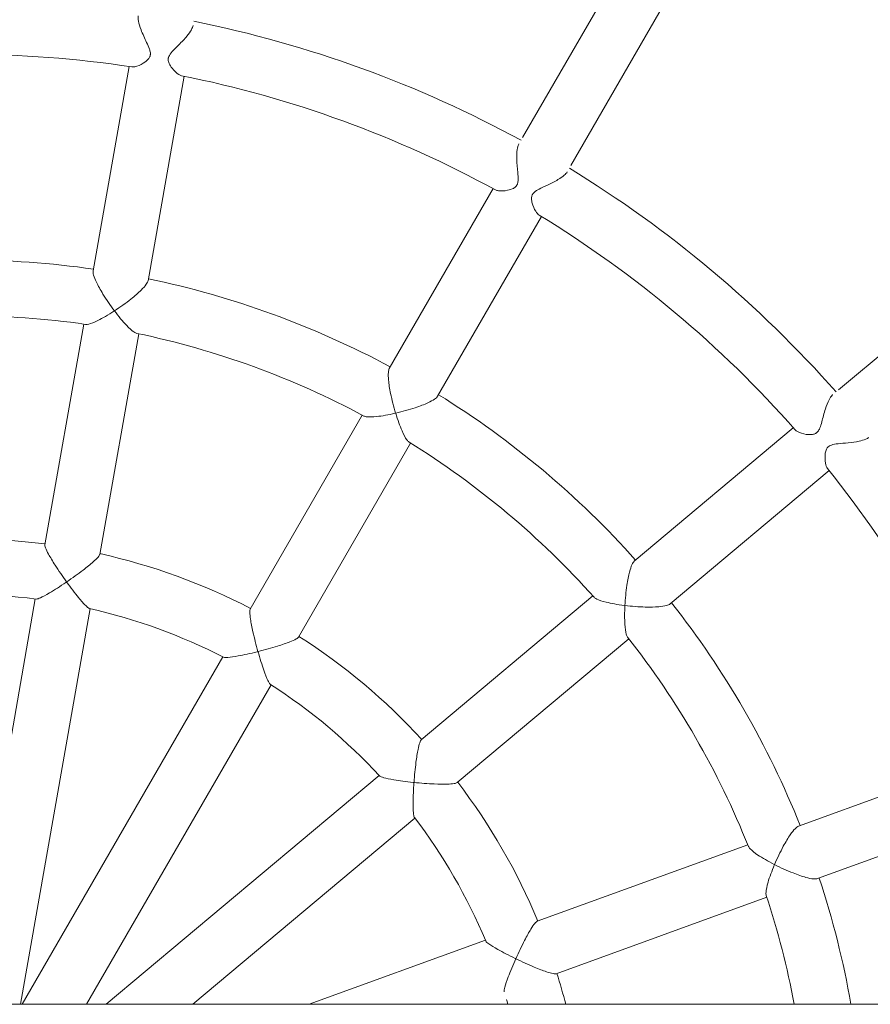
# Model space of a CAD drawing. Header units: metres. Extents: x 5515420 to 5516573, y 5683131 to 5683463.
# Tile 75 of 94: x 5516296.449 to 5516296.693, y 5683347.297 to 5683347.579. Entities that reach past the tile are written whole.
import ezdxf

# ---------------------------------------------------------------- set-up
doc = ezdxf.new("R2010")
doc.units = ezdxf.units.M
doc.layers.get('0').update_dxf_attribs({"linetype": 'CONTINUOUS', "lineweight": 18, "true_color": 0x000000})
doc.layers.add('A-Plac-Zabaw', color=81, linetype='CONTINUOUS')
doc.layers.get('0').off()

# ---------------------------------------------------------------- blocks, each defined once
blk = doc.blocks.new('Bocianie gniazdo-Junior')
at = {"lineweight": 0}
for p, q in [((-4.683558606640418, 150.0256920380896), (-4.683558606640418, -149.9743079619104)), ((-27.07712863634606, 30.76607522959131), (-22.30932331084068, 25.08402610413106)), ((-8.288456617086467, 24.4816485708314), (-10.3253899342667, 30.07807686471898)), ((-11.8288981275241, 29.53084463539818), (-9.79196481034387, 23.9344163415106)), ((-16.16741812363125, 20.25354665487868), (-19.99560053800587, 24.81579680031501)), ((-21.22127164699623, 23.78733662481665), (-17.39308923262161, 19.2250864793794)), ((-5.561337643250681, 16.98895077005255), (-7.759168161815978, 23.02744049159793)), ((-9.262676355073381, 22.48020826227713), (-7.064845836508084, 16.44171854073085)), ((-28.74874834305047, 17.40981818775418), (-35.17239508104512, 21.11851236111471)), ((-35.97239508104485, 19.73287171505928), (-29.54874834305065, 16.02417754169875)), ((-11.04211097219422, 14.14544344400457), (-15.17268121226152, 19.06806536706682)), ((-16.39835232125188, 18.03960519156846), (-12.26778208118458, 13.11698326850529)), ((-22.12512408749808, 13.58566694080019), (-27.28282030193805, 16.5634642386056)), ((-28.08282030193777, 15.17782359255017), (-22.92512408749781, 12.20002629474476)), ((-6.524278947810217, 14.95652322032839), (-4.683558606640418, 9.899185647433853)), ((-15.21981644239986, 9.59888571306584), (-20.78491867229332, 12.81189898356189)), ((-4.683558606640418, 6.567615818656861), (-10.02617753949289, 12.93470112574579)), ((-11.25184864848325, 11.90624095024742), (-4.683558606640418, 4.078457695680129)), ((-21.5849186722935, 11.42625833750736), (-16.01981644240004, 8.213245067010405)), ((-4.683558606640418, 3.515774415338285), (-13.85105303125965, 8.808629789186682)), ((-14.65105303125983, 7.422989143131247), (-4.683558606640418, 1.668253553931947)), ((-25.44298724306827, 5.282254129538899), (-31.30810297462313, 6.316432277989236)), ((-17.590561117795, 3.897659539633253), (-23.9189618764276, 5.013527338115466)), ((-31.58594005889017, 4.740739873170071), (-25.72082432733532, 3.706561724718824)), ((-24.19679896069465, 3.437834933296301), (-17.86839820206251, 2.321967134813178)), ((-4.683558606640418, 1.621806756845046), (-16.03406079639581, 3.62320653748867)), ((-16.31189788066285, 2.047514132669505), (-4.845574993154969, 0.0256920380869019))]:
    blk.add_line(p, q, dxfattribs=at)
for centre, radius, start, end in [((-0.2385586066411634, 0.02569203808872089), 31.69999999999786, 111.3096996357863, 128.690300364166), ((-0.2385586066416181, 0.02569203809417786), 25.79999999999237, 99.92080639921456, 108.2231018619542), ((-0.2385586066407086, 0.0256920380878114), 33.29999999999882, 131.3766076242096, 148.6233923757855), ((-0.2385586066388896, 0.02569203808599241), 31.70000000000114, 131.3096996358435, 148.6903003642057), ((-0.2385586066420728, 0.02569203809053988), 25.79999999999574, 111.7768981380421, 128.2231018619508), ((-0.2385586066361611, 0.02569203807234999), 24.20000000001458, 100.5840483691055, 108.2307133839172), ((-0.2385586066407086, 0.02569203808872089), 24.19999999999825, 111.7692866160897, 128.2307133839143), ((-0.2385586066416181, 0.02569203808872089), 25.7999999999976, 131.7768981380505, 148.223101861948), ((-0.2385586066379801, 0.02569203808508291), 24.20000000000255, 131.7692866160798, 148.2307133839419), ((-0.2385586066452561, 0.02569203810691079), 17.79999999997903, 104.4608906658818, 107.4240410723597), ((-0.2385586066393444, 0.02569203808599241), 17.80000000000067, 112.575958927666, 127.4240410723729), ((-0.2385586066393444, 0.0256920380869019), 33.30000000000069, 151.3766076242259, 168.6233923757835), ((-0.2385586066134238, 0.02569203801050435), 16.20000000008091, 105.9252314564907, 107.2431886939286), ((-0.2385586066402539, 0.0256920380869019), 31.69999999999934, 151.3096996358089, 168.6903003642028), ((-0.2385586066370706, 0.02569203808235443), 16.20000000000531, 112.7568113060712, 127.2431886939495), ((-0.2385586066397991, 0.0256920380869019), 17.8000000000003, 132.5759589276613, 147.4240410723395), ((-0.2385586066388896, 0.0256920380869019), 25.80000000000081, 151.7768981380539, 168.2231018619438), ((-0.2385586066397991, 0.0256920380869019), 16.2000000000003, 132.7568113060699, 147.2431886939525), ((-0.2385586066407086, 0.0256920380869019), 24.19999999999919, 151.7692866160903, 168.230713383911), ((-0.2385586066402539, 0.0256920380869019), 17.7999999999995, 152.5759589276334, 167.4240410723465), ((-0.2385586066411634, 0.0256920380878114), 16.19999999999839, 152.7568113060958, 167.2431886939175), ((-0.2385586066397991, 0.0256920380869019), 31.7000000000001, 171.3096996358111, 188.6903003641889), ((-0.2385586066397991, 0.0256920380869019), 25.80000000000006, 171.7768981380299, 188.2231018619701), ((-0.2385586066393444, 0.0256920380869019), 24.20000000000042, 171.7692866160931, 188.2307133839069), ((-0.2385586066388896, 0.0256920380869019), 17.80000000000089, 172.5759589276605, 187.4240410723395), ((-0.2385586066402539, 0.0256920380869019), 16.19999999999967, 172.7568113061, 187.2431886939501)]:
    blk.add_arc(centre, radius, start, end, dxfattribs=at)
for points, knots in [([(-20.94671203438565, 25.94928734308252), (-20.92807802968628, 25.92708480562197), (-20.91099337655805, 25.89796161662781), (-20.8717611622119, 25.80918790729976), (-20.85263250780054, 25.74366839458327), (-20.81659394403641, 25.57623798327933), (-20.80276834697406, 25.47048057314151), (-20.78139004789, 25.25770276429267), (-20.77441620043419, 25.15716912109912), (-20.75708470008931, 25.00272996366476), (-20.74713213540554, 24.93693354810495), (-20.72130971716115, 24.8620873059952), (-20.71265273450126, 24.84251541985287), (-20.69833709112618, 24.81863882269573), (-20.69452091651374, 24.81286191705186), (-20.68789033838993, 24.80375015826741), (-20.68520625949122, 24.80028778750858), (-20.67980009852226, 24.79372987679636), (-20.67709020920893, 24.79063474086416), (-20.67048285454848, 24.78351235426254), (-20.66653663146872, 24.77959499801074), (-20.65260228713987, 24.76679725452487), (-20.64213234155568, 24.75893465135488), (-20.61480189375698, 24.74166289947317), (-20.59744737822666, 24.7335277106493), (-20.54249526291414, 24.71296251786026), (-20.50053687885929, 24.70481737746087), (-20.37912342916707, 24.69208006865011), (-20.28913429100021, 24.69584297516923), (-20.14272001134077, 24.72258595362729), (-20.08712738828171, 24.74260025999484), (-20.05456233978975, 24.76869096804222)], [5.66426104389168, 5.66426104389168, 5.66426104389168, 5.66426104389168, 5.747976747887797, 5.747976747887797, 5.876082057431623, 5.876082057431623, 6.04624684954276, 6.04624684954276, 6.216433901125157, 6.216433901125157, 6.353124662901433, 6.353124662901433, 6.405766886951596, 6.405766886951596, 6.423630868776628, 6.423630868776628, 6.435271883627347, 6.435271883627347, 6.44650080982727, 6.44650080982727, 6.462115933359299, 6.462115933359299, 6.500315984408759, 6.500315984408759, 6.557898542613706, 6.557898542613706, 6.681680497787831, 6.681680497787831, 6.912870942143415, 6.912870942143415, 7.116758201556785, 7.116758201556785, 7.116758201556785, 7.116758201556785]), ([(-21.16464284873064, 23.83722282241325), (-21.14580796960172, 23.8537496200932), (-21.12790641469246, 23.87872109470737), (-21.07550674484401, 23.97707288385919), (-21.047892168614, 24.0697248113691), (-21.02495068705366, 24.22176598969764), (-21.02223888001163, 24.2844407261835), (-21.03663443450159, 24.37529575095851), (-21.04691767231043, 24.40310458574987), (-21.06279107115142, 24.43198895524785), (-21.06688674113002, 24.43856484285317), (-21.07398487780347, 24.44865492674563), (-21.07672734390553, 24.45229155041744), (-21.08188425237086, 24.45869013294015), (-21.08425229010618, 24.46147547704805), (-21.09001415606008, 24.46791744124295), (-21.09346202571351, 24.4715126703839), (-21.10403177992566, 24.48184101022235), (-21.11147009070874, 24.48823077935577), (-21.14099823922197, 24.51092452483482), (-21.17148190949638, 24.52908948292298), (-21.26896817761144, 24.56890266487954), (-21.32934579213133, 24.58686856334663), (-21.50625383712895, 24.63581548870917), (-21.6370334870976, 24.66834155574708), (-21.85909750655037, 24.73988324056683), (-21.94847163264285, 24.77415304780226), (-22.08053663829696, 24.84227448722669), (-22.12731080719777, 24.87388984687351), (-22.16398331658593, 24.91122469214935), (-22.16836196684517, 24.91603454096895), (-22.1723831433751, 24.92082716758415)], [1.342123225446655, 1.342123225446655, 1.342123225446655, 1.342123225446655, 1.491391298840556, 1.491391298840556, 1.819224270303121, 1.819224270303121, 2.04833457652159, 2.04833457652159, 2.205167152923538, 2.205167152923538, 2.253567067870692, 2.253567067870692, 2.282100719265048, 2.282100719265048, 2.305173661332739, 2.305173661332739, 2.336844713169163, 2.336844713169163, 2.399282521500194, 2.399282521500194, 2.572780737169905, 2.572780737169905, 2.765300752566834, 2.765300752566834, 3.098607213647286, 3.098607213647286, 3.353816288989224, 3.353816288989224, 3.556951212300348, 3.556951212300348, 3.587098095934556, 3.587098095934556, 3.587098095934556, 3.587098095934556]), ([(-8.288456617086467, 24.4816485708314), (-8.288444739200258, 24.4816159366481), (-8.288432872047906, 24.4815832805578), (-8.278762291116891, 24.45492985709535), (-8.276668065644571, 24.41506288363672), (-8.287310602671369, 24.30295390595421), (-8.303041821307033, 24.22816494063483), (-8.354949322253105, 24.0391272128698), (-8.397609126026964, 23.91445193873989), (-8.519146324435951, 23.60653398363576), (-8.601941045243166, 23.42401857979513), (-8.69057987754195, 23.24983715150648), (-8.6908353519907, 23.24933529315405), (-8.69109085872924, 23.24883353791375)], [1.53011214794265, 1.53011214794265, 1.53011214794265, 1.53011214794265, 1.530405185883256, 1.530405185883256, 1.76912557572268, 1.76912557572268, 2.058988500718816, 2.058988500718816, 2.443551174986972, 2.443551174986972, 2.936521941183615, 2.936521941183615, 2.937946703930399, 2.937946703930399, 2.937946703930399, 2.937946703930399]), ([(-8.69109085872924, 23.24883353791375), (-8.69160911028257, 23.24905366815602), (-8.692127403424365, 23.24927389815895), (-8.871990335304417, 23.32572866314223), (-9.052733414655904, 23.41232415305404), (-9.343762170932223, 23.57008039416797), (-9.456581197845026, 23.63816600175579), (-9.61785575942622, 23.74961180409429), (-9.677979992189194, 23.79679164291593), (-9.758194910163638, 23.87583121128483), (-9.782216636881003, 23.90771722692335), (-9.791941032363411, 23.93435106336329), (-9.791952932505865, 23.93438370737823), (-9.79196481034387, 23.9344163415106)], [-0.00174603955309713, -0.00174603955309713, -0.00174603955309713, -0.00174603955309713, 0, 0, 0.6041331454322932, 0.6041331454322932, 1.075412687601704, 1.075412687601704, 1.430638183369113, 1.430638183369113, 1.723188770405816, 1.723188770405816, 1.723547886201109, 1.723547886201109, 1.723547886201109, 1.723547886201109]), ([(-9.213614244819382, 22.49986335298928), (-9.191943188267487, 22.50850893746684), (-9.166897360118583, 22.52707885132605), (-9.09008100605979, 22.60062649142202), (-9.03066543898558, 22.67582774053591), (-8.880586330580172, 22.89936903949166), (-8.78841799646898, 23.05886980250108), (-8.69623510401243, 23.23874984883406), (-8.694045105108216, 23.24303544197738), (-8.691601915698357, 23.24783010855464), (-8.691346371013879, 23.24833177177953), (-8.69109085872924, 23.24883353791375)], [1.845608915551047, 1.845608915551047, 1.845608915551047, 1.845608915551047, 2.056248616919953, 2.056248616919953, 2.443778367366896, 2.443778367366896, 2.94586092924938, 2.94586092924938, 2.958092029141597, 2.958092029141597, 2.959520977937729, 2.959520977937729, 2.959520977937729, 2.959520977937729]), ([(-8.69109085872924, 23.24883353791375), (-8.690572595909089, 23.24861340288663), (-8.690054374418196, 23.24839336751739), (-8.506787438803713, 23.17060778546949), (-8.332151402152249, 23.10662526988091), (-8.070027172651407, 23.02989585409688), (-7.974470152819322, 23.00966930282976), (-7.864991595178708, 23.00164915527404), (-7.832371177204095, 23.00338069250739), (-7.809385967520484, 23.01096064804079)], [-0.001746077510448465, -0.001746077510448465, -0.001746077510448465, -0.001746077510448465, 0, 0, 0.61579691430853, 0.61579691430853, 1.092527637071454, 1.092527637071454, 1.358655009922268, 1.358655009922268, 1.358655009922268, 1.358655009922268]), ([(-16.16741812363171, 20.25354665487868), (-16.16741217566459, 20.25353956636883), (-16.1674062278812, 20.25353247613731), (-16.14921686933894, 20.23184338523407), (-16.13360962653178, 20.19512713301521), (-16.10525503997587, 20.08619520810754), (-16.0944511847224, 20.01055917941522), (-16.0785548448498, 19.81516389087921), (-16.07599379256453, 19.6833731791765), (-16.0848835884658, 19.35237694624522), (-16.10026178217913, 19.15252223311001), (-16.12398505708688, 18.9584965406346), (-16.1240539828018, 18.95793344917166), (-16.12412297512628, 18.9573704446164)], [1.530100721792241, 1.530100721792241, 1.530100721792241, 1.530100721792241, 1.530178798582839, 1.530178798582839, 1.768880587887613, 1.768880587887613, 2.058735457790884, 2.058735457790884, 2.443431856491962, 2.443431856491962, 2.936429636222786, 2.936429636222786, 2.937864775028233, 2.937864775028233, 2.937864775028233, 2.937864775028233]), ([(-16.12412297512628, 18.9573704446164), (-16.12468940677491, 18.95740026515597), (-16.12525591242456, 18.95743016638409), (-16.3204534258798, 18.96775950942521), (-16.51994229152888, 18.98731935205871), (-16.84745364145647, 19.0360415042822), (-16.9767974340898, 19.06144886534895), (-17.16646385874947, 19.11103373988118), (-17.23907473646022, 19.13480751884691), (-17.34142801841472, 19.18164716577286), (-17.37487629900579, 19.20339300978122), (-17.39307733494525, 19.22507230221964), (-17.39308328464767, 19.22507939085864), (-17.39308923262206, 19.2250864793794)], [-0.001758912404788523, -0.001758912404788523, -0.001758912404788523, -0.001758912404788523, 0, 0, 0.6042202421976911, 0.6042202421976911, 1.075705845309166, 1.075705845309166, 1.430953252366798, 1.430953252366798, 1.72350721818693, 1.72350721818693, 1.723602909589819, 1.723602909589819, 1.723602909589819, 1.723602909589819]), ([(-16.35897145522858, 18.07485516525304), (-16.34158544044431, 18.09037242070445), (-16.32442168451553, 18.11634460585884), (-16.27739509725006, 18.21166427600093), (-16.24726623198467, 18.30267892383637), (-16.18267355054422, 18.5641305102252), (-16.15061183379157, 18.74555359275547), (-16.12550867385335, 18.94613133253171), (-16.12491701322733, 18.95090337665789), (-16.12426102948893, 18.95624449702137), (-16.12419196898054, 18.95680742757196), (-16.12412297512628, 18.9573704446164)], [1.845600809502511, 1.845600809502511, 1.845600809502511, 1.845600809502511, 2.055988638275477, 2.055988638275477, 2.443684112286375, 2.443684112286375, 2.945775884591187, 2.945775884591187, 2.957995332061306, 2.957995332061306, 2.959434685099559, 2.959434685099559, 2.959434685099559, 2.959434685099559]), ([(-16.12412297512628, 18.9573704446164), (-16.12355653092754, 18.95734062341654), (-16.12299016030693, 18.95731088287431), (-15.92414937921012, 18.94689657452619), (-15.73814705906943, 18.94650302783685), (-15.46552554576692, 18.96406167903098), (-15.36878292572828, 18.97774926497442), (-15.26323023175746, 19.00766598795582), (-15.23321792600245, 19.02043752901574), (-15.21423407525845, 19.03540387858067)], [-0.001758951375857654, -0.001758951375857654, -0.001758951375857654, -0.001758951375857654, 0, 0, 0.6158534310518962, 0.6158534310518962, 1.092831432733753, 1.092831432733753, 1.358670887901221, 1.358670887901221, 1.358670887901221, 1.358670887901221]), ([(-28.56424935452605, 17.30329764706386), (-28.53224688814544, 17.28482292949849), (-28.49887290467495, 17.2549953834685), (-28.42258809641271, 17.16710622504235), (-28.38081689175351, 17.10571691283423), (-28.28596409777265, 16.94516616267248), (-28.23450170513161, 16.84060499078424), (-28.14375446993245, 16.64723191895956), (-28.10633577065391, 16.56419901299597), (-28.04441576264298, 16.44715428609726), (-28.01252343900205, 16.39175791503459), (-27.96277562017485, 16.34126020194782), (-27.95312702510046, 16.3326845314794), (-27.9389072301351, 16.32195115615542), (-27.93478740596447, 16.3190482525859), (-27.92749315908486, 16.31426836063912), (-27.9243552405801, 16.31232475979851), (-27.91769777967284, 16.30843328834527), (-27.91417878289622, 16.30650963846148), (-27.90563950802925, 16.3021514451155), (-27.90060292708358, 16.29983382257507), (-27.88263678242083, 16.29240320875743), (-27.86955093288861, 16.2884979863), (-27.83609415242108, 16.28150829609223), (-27.81563075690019, 16.27997708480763), (-27.754189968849, 16.280485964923), (-27.71005155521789, 16.2881438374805), (-27.58701944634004, 16.32098004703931), (-27.50162266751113, 16.35759243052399), (-27.38153832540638, 16.43214588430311), (-27.34193704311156, 16.46640989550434), (-27.32211512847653, 16.49903311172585)], [5.67352176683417, 5.67352176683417, 5.67352176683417, 5.67352176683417, 5.838036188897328, 5.838036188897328, 6.042373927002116, 6.042373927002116, 6.31866801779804, 6.31866801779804, 6.553042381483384, 6.553042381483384, 6.719785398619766, 6.719785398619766, 6.757848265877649, 6.757848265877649, 6.773083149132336, 6.773083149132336, 6.784428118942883, 6.784428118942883, 6.796951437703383, 6.796951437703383, 6.814578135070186, 6.814578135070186, 6.859244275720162, 6.859244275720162, 6.927563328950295, 6.927563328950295, 7.069291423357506, 7.069291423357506, 7.327830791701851, 7.327830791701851, 7.525952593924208, 7.525952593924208, 7.525952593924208, 7.525952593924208]), ([(-5.561337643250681, 16.98895077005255), (-5.561326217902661, 16.98891937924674), (-5.561314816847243, 16.98888793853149), (-5.555111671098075, 16.97171788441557), (-5.556396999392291, 16.94063901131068), (-5.574079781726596, 16.84617207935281), (-5.593151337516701, 16.77953311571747), (-5.651370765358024, 16.60618076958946), (-5.696599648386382, 16.4885550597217), (-5.821319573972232, 16.19041888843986), (-5.903793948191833, 16.0087380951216), (-5.990064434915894, 15.83019039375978), (-5.990310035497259, 15.82968218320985), (-5.990555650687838, 15.82917403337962)], [1.527157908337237, 1.527157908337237, 1.527157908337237, 1.527157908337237, 1.527599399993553, 1.527599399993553, 1.767879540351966, 1.767879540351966, 2.058474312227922, 2.058474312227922, 2.441315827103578, 2.441315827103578, 2.931430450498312, 2.931430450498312, 2.932829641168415, 2.932829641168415, 2.932829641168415, 2.932829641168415]), ([(-5.990555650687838, 15.82917403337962), (-5.991070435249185, 15.82940542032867), (-5.991585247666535, 15.82963686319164), (-6.172440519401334, 15.91095873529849), (-6.352401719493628, 15.99712079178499), (-6.639580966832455, 16.14533792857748), (-6.749836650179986, 16.20637188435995), (-6.905864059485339, 16.30174475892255), (-6.963308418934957, 16.34053420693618), (-7.037576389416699, 16.40153380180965), (-7.058538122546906, 16.42451540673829), (-7.064822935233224, 16.44165573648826), (-7.064834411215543, 16.44168714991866), (-7.064845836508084, 16.44171854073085)], [-0.001715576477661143, -0.001715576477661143, -0.001715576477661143, -0.001715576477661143, 0, 0, 0.6009396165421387, 0.6009396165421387, 1.070349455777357, 1.070349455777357, 1.426653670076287, 1.426653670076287, 1.721266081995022, 1.721266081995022, 1.721807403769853, 1.721807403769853, 1.721807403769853, 1.721807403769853]), ([(-28.04666872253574, 15.24406947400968), (-28.03466266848, 15.26597874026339), (-28.02635231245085, 15.29552650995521), (-28.01079083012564, 15.40566109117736), (-28.01639657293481, 15.5021471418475), (-28.04677908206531, 15.65243705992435), (-28.06536282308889, 15.71172789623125), (-28.10996013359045, 15.79299001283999), (-28.12954430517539, 15.81612800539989), (-28.1545823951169, 15.8379549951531), (-28.16053172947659, 15.84261321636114), (-28.17043110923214, 15.84951911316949), (-28.17417399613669, 15.85195537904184), (-28.1813579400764, 15.85631140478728), (-28.18477003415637, 15.85825229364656), (-28.19258280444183, 15.86241881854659), (-28.19700737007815, 15.86458862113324), (-28.21060074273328, 15.87071653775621), (-28.21998247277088, 15.87423414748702), (-28.25740375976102, 15.88592448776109), (-28.29466407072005, 15.89267560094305), (-28.40738193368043, 15.89564339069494), (-28.47434123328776, 15.89108999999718), (-28.66664793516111, 15.87512649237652), (-28.80336319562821, 15.86117405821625), (-29.03379727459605, 15.8549903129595), (-29.12533573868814, 15.85781918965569), (-29.26606992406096, 15.87856829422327), (-29.31815292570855, 15.89308381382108), (-29.3592673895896, 15.91484289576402), (-29.36179334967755, 15.91623898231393), (-29.36424935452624, 15.91765700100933)], [1.290583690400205, 1.290583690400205, 1.290583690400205, 1.290583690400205, 1.428590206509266, 1.428590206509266, 1.729026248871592, 1.729026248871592, 1.934815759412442, 1.934815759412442, 2.079606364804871, 2.079606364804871, 2.122144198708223, 2.122144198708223, 2.147104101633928, 2.147104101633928, 2.168978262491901, 2.168978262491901, 2.196348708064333, 2.196348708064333, 2.251507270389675, 2.251507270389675, 2.409917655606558, 2.409917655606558, 2.579943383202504, 2.579943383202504, 2.864027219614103, 2.864027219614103, 3.070149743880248, 3.070149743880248, 3.235067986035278, 3.235067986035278, 3.246182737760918, 3.246182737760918, 3.246182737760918, 3.246182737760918]), ([(-6.505052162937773, 14.96460292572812), (-6.502610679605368, 14.96562716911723), (-6.50003192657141, 14.96698463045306), (-6.47622168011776, 14.98177952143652), (-6.447962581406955, 15.01409902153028), (-6.371725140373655, 15.11968224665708), (-6.317723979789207, 15.20717033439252), (-6.177987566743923, 15.45483877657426), (-6.089803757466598, 15.62487427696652), (-5.998137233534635, 15.81351157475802), (-5.994713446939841, 15.82057483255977), (-5.991046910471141, 15.8281577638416), (-5.990801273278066, 15.82866586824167), (-5.990555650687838, 15.82917403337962)], [1.73409541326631, 1.73409541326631, 1.73409541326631, 1.73409541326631, 1.770519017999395, 1.770519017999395, 2.053874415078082, 2.053874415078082, 2.440581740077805, 2.440581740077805, 2.94331942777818, 2.94331942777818, 2.96283916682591, 2.96283916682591, 2.964240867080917, 2.964240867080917, 2.964240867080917, 2.964240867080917]), ([(-5.990555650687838, 15.82917403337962), (-5.990040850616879, 15.82894263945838), (-5.989526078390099, 15.82871130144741), (-5.803325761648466, 15.74504880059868), (-5.624166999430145, 15.67008855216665), (-5.352422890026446, 15.56725847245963), (-5.252062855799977, 15.53361572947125), (-5.121779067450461, 15.49986446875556), (-5.077715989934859, 15.49251787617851), (-5.047515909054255, 15.4958849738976), (-5.043855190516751, 15.4966047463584), (-5.04069286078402, 15.49758612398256)], [-0.001715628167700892, -0.001715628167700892, -0.001715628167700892, -0.001715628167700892, 0, 0, 0.6188851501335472, 0.6188851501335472, 1.097421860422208, 1.097421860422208, 1.446588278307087, 1.446588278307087, 1.502139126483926, 1.502139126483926, 1.502139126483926, 1.502139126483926]), ([(-11.04211097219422, 14.14544344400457), (-11.03042801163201, 14.13152023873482), (-11.0209999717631, 14.10194842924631), (-11.00528604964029, 14.00727121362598), (-11.00040331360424, 13.93818476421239), (-10.99579416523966, 13.75538501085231), (-10.99805812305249, 13.62929954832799), (-11.01328741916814, 13.30631718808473), (-11.02865265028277, 13.10731615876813), (-11.0486611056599, 12.90995019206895), (-11.04871901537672, 12.90937936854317), (-11.04877696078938, 12.90880859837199)], [1.527132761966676, 1.527132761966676, 1.527132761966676, 1.527132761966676, 1.767327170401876, 1.767327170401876, 2.057903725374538, 2.057903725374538, 2.441034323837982, 2.441034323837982, 2.931224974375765, 2.931224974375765, 2.932646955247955, 2.932646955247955, 2.932646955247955, 2.932646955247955]), ([(-22.12512408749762, 13.58566694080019), (-22.12511768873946, 13.58566324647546), (-22.12511128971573, 13.58565955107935), (-22.10060297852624, 13.57150264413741), (-22.07337974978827, 13.54234082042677), (-22.00947883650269, 13.44968028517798), (-21.97345758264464, 13.38230256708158), (-21.89168938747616, 13.20412809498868), (-21.84420615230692, 13.08115843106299), (-21.73935016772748, 12.76707774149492), (-21.68544592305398, 12.5740140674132), (-21.64137726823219, 12.38357348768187), (-21.64124937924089, 12.38302048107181), (-21.64112158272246, 12.38246753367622)], [1.530099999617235, 1.530099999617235, 1.530099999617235, 1.530099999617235, 1.530162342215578, 1.530162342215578, 1.768862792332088, 1.768862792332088, 2.058717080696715, 2.058717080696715, 2.443423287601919, 2.443423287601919, 2.936423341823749, 2.936423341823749, 2.937859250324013, 2.937859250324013, 2.937859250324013, 2.937859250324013]), ([(-11.04877696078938, 12.90880859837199), (-11.04934912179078, 12.9088506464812), (-11.04992132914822, 12.90889273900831), (-11.24776329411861, 12.92346049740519), (-11.44640919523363, 12.94288486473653), (-11.76712926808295, 12.98397223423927), (-11.89169234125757, 13.00363718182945), (-12.07091458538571, 13.03991915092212), (-12.13810357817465, 13.05672444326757), (-12.22861374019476, 13.0886401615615), (-12.25609912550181, 13.10306005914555), (-12.26778208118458, 13.11698326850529)], [-0.001743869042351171, -0.001743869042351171, -0.001743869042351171, -0.001743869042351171, 0, 0, 0.6011531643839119, 0.6011531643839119, 1.071011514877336, 1.071011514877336, 1.42736473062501, 1.42736473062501, 1.721930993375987, 1.721930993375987, 1.721930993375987, 1.721930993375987]), ([(-21.64112158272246, 12.38246753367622), (-21.6405788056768, 12.38263333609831), (-21.64003612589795, 12.38279918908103), (-21.44962331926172, 12.44102103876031), (-21.27470277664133, 12.50426822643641), (-21.02452381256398, 12.61401213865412), (-20.93829511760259, 12.65996376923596), (-20.84934496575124, 12.72417641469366), (-20.82551378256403, 12.74644047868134), (-20.8127947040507, 12.76699530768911)], [-0.001759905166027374, -0.001759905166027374, -0.001759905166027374, -0.001759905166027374, 0, 0, 0.6158580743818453, 0.6158580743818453, 1.09285493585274, 1.09285493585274, 1.358673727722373, 1.358673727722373, 1.358673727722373, 1.358673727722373]), ([(-11.23654480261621, 11.92040933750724), (-11.2346313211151, 11.92217868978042), (-11.23270324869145, 11.92429694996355), (-11.21542275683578, 11.94620798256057), (-11.19992207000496, 11.98617145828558), (-11.1643687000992, 12.11140655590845), (-11.14352064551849, 12.2121693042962), (-11.09688664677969, 12.49285449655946), (-11.07216993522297, 12.68283756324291), (-11.050545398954, 12.89148841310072), (-11.04974481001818, 12.8992874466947), (-11.04889289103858, 12.90766707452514), (-11.0488349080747, 12.90823780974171), (-11.04877696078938, 12.90880859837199)], [1.73407544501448, 1.73407544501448, 1.73407544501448, 1.73407544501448, 1.769926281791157, 1.769926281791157, 2.053269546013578, 2.053269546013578, 2.44037201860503, 2.44037201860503, 2.943120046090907, 2.943120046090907, 2.962612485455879, 2.962612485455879, 2.964036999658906, 2.964036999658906, 2.964036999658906, 2.964036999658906]), ([(-11.04877696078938, 12.90880859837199), (-11.04820478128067, 12.90876654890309), (-11.0476326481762, 12.90872454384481), (-10.84400253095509, 12.89378895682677), (-10.64997994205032, 12.88462524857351), (-10.35929259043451, 12.88094182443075), (-10.25338869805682, 12.88366455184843), (-10.1194642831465, 12.89654316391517), (-10.07561659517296, 12.9047227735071), (-10.0485363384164, 12.91820721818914), (-10.04539041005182, 12.9201119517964), (-10.04278816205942, 12.92209009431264)], [-0.001743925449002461, -0.001743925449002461, -0.001743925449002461, -0.001743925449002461, 0, 0, 0.6189950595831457, 0.6189950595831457, 1.098127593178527, 1.098127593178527, 1.447360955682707, 1.447360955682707, 1.502210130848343, 1.502210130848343, 1.502210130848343, 1.502210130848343]), ([(-21.64112158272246, 12.38246753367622), (-21.64166434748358, 12.38230173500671), (-21.64220720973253, 12.38213598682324), (-21.82916792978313, 12.32508026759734), (-22.02331809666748, 12.27523087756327), (-22.34774793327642, 12.20899848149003), (-22.47798440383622, 12.18863533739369), (-22.67317212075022, 12.17036143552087), (-22.74953356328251, 12.16786789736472), (-22.86173039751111, 12.17687744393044), (-22.90059689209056, 12.18587253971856), (-22.92511128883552, 12.20001890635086), (-22.92511768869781, 12.20002260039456), (-22.92512408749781, 12.20002629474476)], [-0.001759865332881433, -0.001759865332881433, -0.001759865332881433, -0.001759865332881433, 0, 0, 0.6042263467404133, 0.6042263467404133, 1.075726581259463, 1.075726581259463, 1.430975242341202, 1.430975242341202, 1.723529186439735, 1.723529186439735, 1.72360559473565, 1.72360559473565, 1.72360559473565, 1.72360559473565]), ([(-21.55996896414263, 11.47285152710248), (-21.54893965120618, 11.49337751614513), (-21.54169430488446, 11.52365020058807), (-21.53010354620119, 11.62930087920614), (-21.53292004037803, 11.72513364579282), (-21.56164463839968, 11.99291449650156), (-21.59356698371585, 12.17436352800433), (-21.63857964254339, 12.37143198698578), (-21.63965572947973, 12.37611830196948), (-21.64086607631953, 12.38136167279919), (-21.64099378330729, 12.38191457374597), (-21.64112158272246, 12.38246753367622)], [1.845599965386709, 1.845599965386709, 1.845599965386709, 1.845599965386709, 2.055969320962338, 2.055969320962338, 2.443676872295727, 2.443676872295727, 2.945769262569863, 2.945769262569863, 2.957987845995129, 2.957987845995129, 2.959427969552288, 2.959427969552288, 2.959427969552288, 2.959427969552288]), ([(-15.21981644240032, 9.59888571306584), (-15.20407595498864, 9.58979794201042), (-15.18510223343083, 9.565233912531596), (-15.13795431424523, 9.481640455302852), (-15.1097370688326, 9.418390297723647), (-15.04288473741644, 9.248191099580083), (-15.00188847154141, 9.128935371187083), (-14.90573292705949, 8.820222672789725), (-14.85210920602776, 8.627967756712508), (-14.80340796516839, 8.435661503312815), (-14.80326715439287, 8.435105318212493), (-14.80312639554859, 8.434549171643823)], [1.52713316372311, 1.52713316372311, 1.52713316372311, 1.52713316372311, 1.767328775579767, 1.767328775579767, 2.057905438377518, 2.057905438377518, 2.441035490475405, 2.441035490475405, 2.931226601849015, 2.931226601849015, 2.932648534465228, 2.932648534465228, 2.932648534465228, 2.932648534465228]), ([(-14.80312639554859, 8.434549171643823), (-14.80257436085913, 8.434705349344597), (-14.80202238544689, 8.434861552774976), (-14.60556433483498, 8.49047230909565), (-14.42010867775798, 8.548220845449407), (-14.14569255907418, 8.64418031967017), (-14.04710685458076, 8.682960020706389), (-13.92566369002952, 8.740866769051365), (-13.88725777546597, 8.763549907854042), (-13.86642231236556, 8.785483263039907), (-13.86411748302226, 8.788349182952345), (-13.86234868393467, 8.791098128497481)], [-0.001743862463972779, -0.001743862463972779, -0.001743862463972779, -0.001743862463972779, 0, 0, 0.6189953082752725, 0.6189953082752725, 1.098127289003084, 1.098127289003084, 1.44736105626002, 1.44736105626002, 1.502211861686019, 1.502211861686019, 1.502211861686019, 1.502211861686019]), ([(-14.80312639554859, 8.434549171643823), (-14.80367841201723, 8.434392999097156), (-14.80423048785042, 8.43423685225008), (-14.99512320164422, 8.380260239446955), (-15.18843270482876, 8.330572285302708), (-15.50386352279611, 8.25948907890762), (-15.62764014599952, 8.235365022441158), (-15.80846314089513, 8.208161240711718), (-15.87734800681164, 8.200973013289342), (-15.97331602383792, 8.200007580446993), (-16.00407595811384, 8.20415729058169), (-16.01981644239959, 8.213245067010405)], [-0.001743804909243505, -0.001743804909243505, -0.001743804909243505, -0.001743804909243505, 0, 0, 0.6011520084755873, 0.6011520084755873, 1.071008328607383, 1.071008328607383, 1.427360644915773, 1.427360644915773, 1.721927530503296, 1.721927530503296, 1.721927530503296, 1.721927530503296]), ([(-14.64151799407, 7.441537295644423), (-14.64032502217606, 7.443854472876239), (-14.63923768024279, 7.446504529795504), (-14.63049337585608, 7.473004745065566), (-14.62959586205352, 7.515859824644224), (-14.63901964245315, 7.645702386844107), (-14.65389176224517, 7.747518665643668), (-14.70607007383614, 8.027225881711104), (-14.74782198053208, 8.214205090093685), (-14.79886433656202, 8.417668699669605), (-14.80077946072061, 8.425271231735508), (-14.80284492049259, 8.433436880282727), (-14.80298563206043, 8.433993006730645), (-14.80312639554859, 8.434549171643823)], [1.734075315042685, 1.734075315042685, 1.734075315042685, 1.734075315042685, 1.769927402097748, 1.769927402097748, 2.053270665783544, 2.053270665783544, 2.440372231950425, 2.440372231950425, 2.943120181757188, 2.943120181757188, 2.962612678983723, 2.962612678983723, 2.964037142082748, 2.964037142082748, 2.964037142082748, 2.964037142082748]), ([(-32.76529032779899, 6.573373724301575), (-32.72805856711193, 6.566810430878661), (-32.68548980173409, 6.549588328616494), (-32.58225088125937, 6.491642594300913), (-32.52165161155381, 6.447661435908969), (-32.376723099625, 6.327896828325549), (-32.2920718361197, 6.246385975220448), (-32.13875762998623, 6.093621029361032), (-32.07402544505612, 6.027246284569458), (-31.96305617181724, 5.928599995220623), (-31.91610669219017, 5.894065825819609), (-31.86032326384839, 5.870935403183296), (-31.85102988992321, 5.867680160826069), (-31.83658476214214, 5.863617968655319), (-31.8315103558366, 5.86238072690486), (-31.82255541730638, 5.860531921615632), (-31.81868560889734, 5.859844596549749), (-31.80978624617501, 5.858515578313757), (-31.80477598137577, 5.857954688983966), (-31.79068433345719, 5.856883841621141), (-31.7817015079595, 5.856803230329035), (-31.74567147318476, 5.858656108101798), (-31.71136752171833, 5.865597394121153), (-31.62392026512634, 5.905175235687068), (-31.57813596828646, 5.935442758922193), (-31.46203758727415, 6.028510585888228), (-31.39526332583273, 6.100368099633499), (-31.33903357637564, 6.193218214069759), (-31.32758685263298, 6.219430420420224), (-31.32299128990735, 6.242447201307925)], [6.663259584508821, 6.663259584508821, 6.663259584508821, 6.663259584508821, 6.885020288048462, 6.885020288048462, 7.156537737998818, 7.156537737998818, 7.525456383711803, 7.525456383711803, 7.843899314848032, 7.843899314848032, 8.131274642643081, 8.131274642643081, 8.188518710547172, 8.188518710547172, 8.21965764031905, 8.21965764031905, 8.243552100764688, 8.243552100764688, 8.274818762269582, 8.274818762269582, 8.331974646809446, 8.331974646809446, 8.506697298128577, 8.506697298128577, 8.693518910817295, 8.693518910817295, 9.01041670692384, 9.01041670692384, 9.147517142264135, 9.147517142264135, 9.147517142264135, 9.147517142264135]), ([(-31.57462611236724, 4.815355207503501), (-31.57083865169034, 4.84003402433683), (-31.57313419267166, 4.870599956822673), (-31.59611467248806, 4.979291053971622), (-31.6343181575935, 5.067906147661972), (-31.71521182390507, 5.200460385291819), (-31.75444334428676, 5.251499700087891), (-31.81879882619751, 5.306234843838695), (-31.84323587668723, 5.322442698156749), (-31.87812235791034, 5.336173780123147), (-31.88569722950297, 5.338678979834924), (-31.89812114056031, 5.342000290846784), (-31.90282906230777, 5.343084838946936), (-31.91191102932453, 5.344850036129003), (-31.91626363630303, 5.345555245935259), (-31.92637092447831, 5.34687937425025), (-31.9321296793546, 5.347402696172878), (-31.95064884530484, 5.34839394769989), (-31.96347049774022, 5.348042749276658), (-32.01491834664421, 5.343274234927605), (-32.05311675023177, 5.332441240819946), (-32.14591965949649, 5.300481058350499), (-32.21032539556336, 5.271469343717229), (-32.39221566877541, 5.187157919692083), (-32.51774732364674, 5.127015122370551), (-32.72991006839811, 5.045400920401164), (-32.81418780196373, 5.018762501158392), (-32.94922473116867, 4.993211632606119), (-33.00133508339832, 4.99041174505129), (-33.04278481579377, 4.997621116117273), (-33.04295622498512, 4.997651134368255), (-33.04312741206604, 4.997681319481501)], [1.302988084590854, 1.302988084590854, 1.302988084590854, 1.302988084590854, 1.443485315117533, 1.443485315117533, 1.75001760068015, 1.75001760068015, 1.967701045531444, 1.967701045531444, 2.078392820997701, 2.078392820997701, 2.108291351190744, 2.108291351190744, 2.126295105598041, 2.126295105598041, 2.142703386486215, 2.142703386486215, 2.164173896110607, 2.164173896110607, 2.211321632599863, 2.211321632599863, 2.351817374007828, 2.351817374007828, 2.584340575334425, 2.584340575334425, 2.964922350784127, 2.964922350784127, 3.234450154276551, 3.234450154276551, 3.453338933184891, 3.453338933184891, 3.454249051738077, 3.454249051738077, 3.454249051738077, 3.454249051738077]), ([(-25.44298724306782, 5.282254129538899), (-25.44295891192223, 5.282249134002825), (-25.44293057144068, 5.282244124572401), (-25.41502268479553, 5.2772991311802), (-25.37945358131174, 5.259185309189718), (-25.28769193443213, 5.193925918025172), (-25.23079058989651, 5.142912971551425), (-25.09302881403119, 5.00344287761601), (-25.00637897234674, 4.904153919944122), (-24.80047017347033, 4.644926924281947), (-24.68380032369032, 4.48196165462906), (-24.57726994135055, 4.318101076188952), (-24.57696253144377, 4.317628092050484), (-24.57665522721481, 4.317155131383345)], [1.530109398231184, 1.530109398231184, 1.530109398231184, 1.530109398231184, 1.530352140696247, 1.530352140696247, 1.769068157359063, 1.769068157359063, 2.058929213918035, 2.058929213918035, 2.443523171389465, 2.443523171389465, 2.936500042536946, 2.936500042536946, 2.937927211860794, 2.937927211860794, 2.937927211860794, 2.937927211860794]), ([(-24.57665522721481, 4.317155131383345), (-24.57620468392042, 4.317494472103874), (-24.57575424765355, 4.317833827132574), (-24.416752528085, 4.437657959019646), (-24.27402154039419, 4.556908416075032), (-24.07649992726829, 4.745560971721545), (-24.01120102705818, 4.818209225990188), (-23.94952941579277, 4.909002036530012), (-23.93472561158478, 4.938108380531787), (-23.92979881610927, 4.961797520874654)], [-0.001749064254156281, -0.001749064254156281, -0.001749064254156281, -0.001749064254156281, 0, 0, 0.6158098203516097, 0.6158098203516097, 1.092597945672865, 1.092597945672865, 1.358657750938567, 1.358657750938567, 1.358657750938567, 1.358657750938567]), ([(-24.57665522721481, 4.317155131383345), (-24.57710576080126, 4.316815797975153), (-24.57755640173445, 4.31647647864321), (-24.7337058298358, 4.19893344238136), (-24.89907703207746, 4.0856996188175), (-25.18122886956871, 3.912530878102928), (-25.29661190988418, 3.848865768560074), (-25.47376721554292, 3.764924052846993), (-25.54468444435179, 3.736448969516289), (-25.65323221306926, 3.706509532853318), (-25.69285152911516, 3.701653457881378), (-25.72076765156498, 3.706551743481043), (-25.72079599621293, 3.706556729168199), (-25.72082432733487, 3.706561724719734)], [-0.001749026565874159, -0.001749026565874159, -0.001749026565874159, -0.001749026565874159, 0, 0, 0.6041536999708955, 0.6041536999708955, 1.075481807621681, 1.075481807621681, 1.430712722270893, 1.430712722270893, 1.723264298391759, 1.723264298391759, 1.72356178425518, 1.72356178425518, 1.72356178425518, 1.72356178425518]), ([(-24.18928971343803, 3.490151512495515), (-24.18594243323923, 3.513235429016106), (-24.18949856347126, 3.544199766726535), (-24.21477513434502, 3.647486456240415), (-24.25019462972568, 3.73654989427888), (-24.36875315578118, 3.978306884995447), (-24.46080263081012, 4.137881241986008), (-24.57049409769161, 4.307657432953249), (-24.5731100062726, 4.311696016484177), (-24.57604071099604, 4.31620921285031), (-24.57634791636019, 4.316682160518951), (-24.57665522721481, 4.317155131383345)], [1.845607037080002, 1.845607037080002, 1.845607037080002, 1.845607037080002, 2.056187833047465, 2.056187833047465, 2.443756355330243, 2.443756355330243, 2.945841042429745, 2.945841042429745, 2.958069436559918, 2.958069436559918, 2.959500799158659, 2.959500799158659, 2.959500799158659, 2.959500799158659]), ([(-17.59056111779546, 3.897659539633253), (-17.59053553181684, 3.897655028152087), (-17.59050992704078, 3.897650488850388), (-17.57255381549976, 3.894450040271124), (-17.54628908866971, 3.877809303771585), (-17.47333349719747, 3.815285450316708), (-17.42516364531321, 3.765459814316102), (-17.30414284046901, 3.628369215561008), (-17.22487838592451, 3.530374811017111), (-17.02902286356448, 3.273270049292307), (-16.91291144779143, 3.110993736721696), (-16.80141066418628, 2.946994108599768), (-16.80109230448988, 2.946525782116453), (-16.80077400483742, 2.946057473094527)], [1.527152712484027, 1.527152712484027, 1.527152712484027, 1.527152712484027, 1.527496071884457, 1.527496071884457, 1.76776781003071, 1.76776781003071, 2.05835902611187, 2.05835902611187, 2.441258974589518, 2.441258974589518, 2.931388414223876, 2.931388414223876, 2.932792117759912, 2.932792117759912, 2.932792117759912, 2.932792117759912]), ([(-16.80077400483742, 2.946057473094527), (-16.80031471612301, 2.946388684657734), (-16.79985548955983, 2.946719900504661), (-16.63429441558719, 3.066148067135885), (-16.47979278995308, 3.183827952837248), (-16.25484259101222, 3.367771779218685), (-16.17551467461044, 3.437878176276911), (-16.08115485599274, 3.533831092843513), (-16.05277353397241, 3.568310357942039), (-16.04061111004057, 3.596127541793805), (-16.03940843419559, 3.599647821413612), (-16.03867905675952, 3.602868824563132)], [-0.001721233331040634, -0.001721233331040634, -0.001721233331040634, -0.001721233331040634, 0, 0, 0.6189065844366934, 0.6189065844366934, 1.097562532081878, 1.097562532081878, 1.44674197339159, 1.44674197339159, 1.502150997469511, 1.502150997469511, 1.502150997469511, 1.502150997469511]), ([(-16.80077400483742, 2.946057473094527), (-16.80123327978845, 2.945726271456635), (-16.80169261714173, 2.945395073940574), (-16.96256025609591, 2.829421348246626), (-17.12717106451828, 2.716643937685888), (-17.39915006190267, 2.542031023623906), (-17.50715034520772, 2.477056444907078), (-17.66776044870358, 2.389624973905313), (-17.73006667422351, 2.359279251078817), (-17.8200069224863, 2.325478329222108), (-17.85037915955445, 2.318824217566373), (-17.8683470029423, 2.321958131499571), (-17.86837261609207, 2.32196262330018), (-17.86839820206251, 2.321967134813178)], [-0.001721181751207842, -0.001721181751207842, -0.001721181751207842, -0.001721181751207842, 0, 0, 0.6009829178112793, 0.6009829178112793, 1.070484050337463, 1.070484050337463, 1.426798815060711, 1.426798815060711, 1.721413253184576, 1.721413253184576, 1.721834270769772, 1.721834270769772, 1.721834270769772, 1.721834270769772]), ([(-16.3092817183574, 2.068204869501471), (-16.30894905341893, 2.070823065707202), (-16.30883493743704, 2.073724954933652), (-16.30973020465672, 2.101717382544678), (-16.32358086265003, 2.142339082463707), (-16.37688885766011, 2.26114903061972), (-16.42566169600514, 2.35167545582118), (-16.5702964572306, 2.596553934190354), (-16.67346393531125, 2.757948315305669), (-16.79099967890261, 2.931658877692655), (-16.79540370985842, 2.938154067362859), (-16.8001374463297, 2.945120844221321), (-16.80045569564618, 2.945589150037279), (-16.80077400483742, 2.946057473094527)], [1.734091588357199, 1.734091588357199, 1.734091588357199, 1.734091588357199, 1.770399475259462, 1.770399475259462, 2.053752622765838, 2.053752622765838, 2.440539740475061, 2.440539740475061, 2.94327942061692, 2.94327942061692, 2.962793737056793, 2.962793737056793, 2.964199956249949, 2.964199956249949, 2.964199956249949, 2.964199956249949])]:
    blk.add_open_spline(points, degree=3, knots=knots, dxfattribs=at)

msp = doc.modelspace()

# ---------------------------------------------------------------- block references
at = {"layer": 'A-Plac-Zabaw', "xscale": 0.01, "yscale": 0.01, "zscale": 0.01, "rotation": 270.0000000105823}
msp.add_blockref('Bocianie gniazdo-Junior', (5516296.432932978, 5683347.250074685), dxfattribs=at)

doc.saveas('drawing.dxf')
